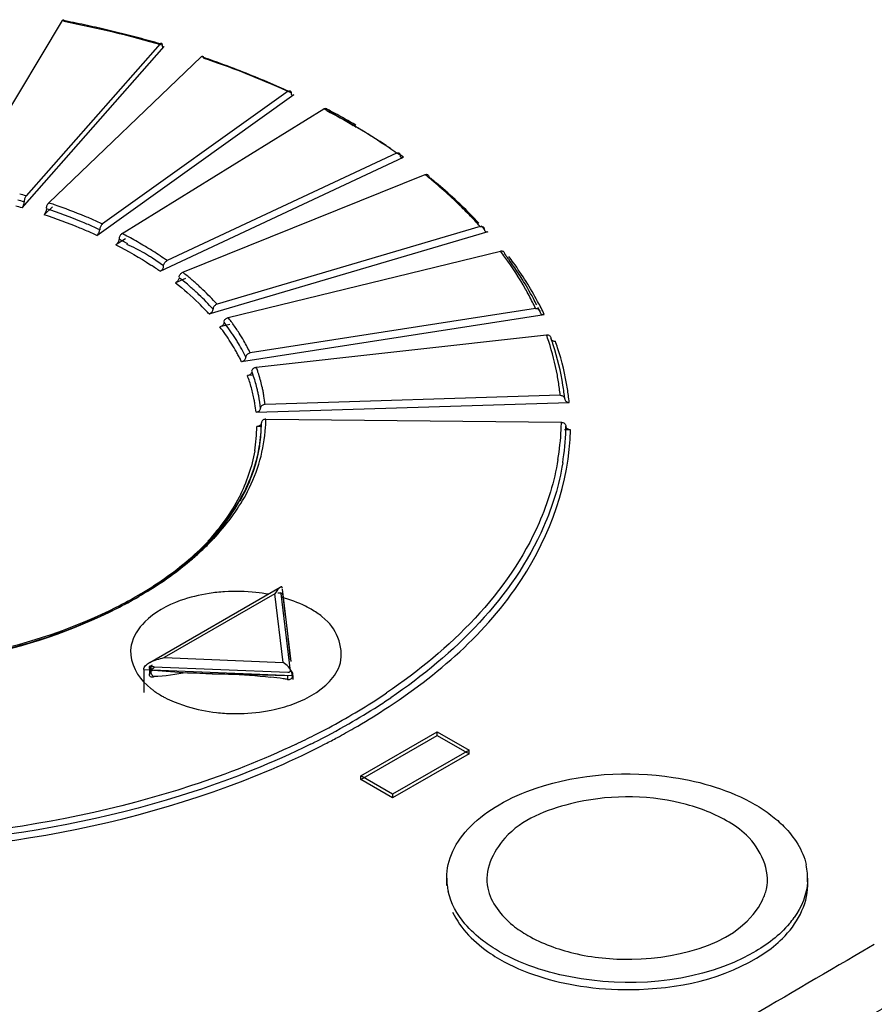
# Model space of a CAD drawing. Header units: inches. Extents: x 0 to 117, y 0 to 83.
# Tile 45 of 75: x 97.522 to 97.895, y 27.714 to 28.144. Entities that reach past the tile are written whole.
import ezdxf

# ---------------------------------------------------------------- set-up
doc = ezdxf.new("R2010")
doc.units = ezdxf.units.IN
doc.header["$LTSCALE"] = 6.4311023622
doc.header["$MEASUREMENT"] = 0
doc.layers.get('0').update_dxf_attribs({"linetype": 'CONTINUOUS'})

msp = doc.modelspace()

# ---------------------------------------------------------------- linework, layer by layer
at = {"color": 7, "linetype": 'CONTINUOUS'}
for p, q in [((97.4985225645, 28.0733930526), (97.5406094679, 28.143765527)), ((97.5230132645, 28.0619535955), (97.5849882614, 28.1323725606)), ((97.5832047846, 28.1335606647), (97.5247967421, 28.0671946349)), ((97.534636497, 28.0641452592), (97.6011461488, 28.1279279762)), ((97.5556300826, 28.049945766), (97.6416099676, 28.1113866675)), ((97.6391356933, 28.1128331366), (97.5581043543, 28.0549284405)), ((97.5666309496, 28.0507645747), (97.6546565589, 28.1051699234)), ((97.6863800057, 28.0858448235), (97.5862668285, 28.0389321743)), ((97.5832099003, 28.034285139), (97.6894369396, 28.0840627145)), ((97.593107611, 28.0338357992), (97.6988020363, 28.0764860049)), ((97.5362423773, 28.0624707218), (97.5326054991, 28.0589829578)), ((97.6045473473, 28.015656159), (97.7263789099, 28.0515948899)), ((97.7228729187, 28.0537752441), (97.6080533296, 28.0199049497)), ((97.5680685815, 28.0484385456), (97.5639429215, 28.045888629)), ((97.5666948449, 28.0475894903), (97.5652869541, 28.0483266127)), ((97.5691599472, 28.0462621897), (97.5666948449, 28.0475894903)), ((97.6129093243, 28.0140988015), (97.731653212, 28.0431298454)), ((97.5847383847, 28.0366086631), (97.5798324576, 28.0399772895)), ((97.5942231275, 28.0310713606), (97.5898800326, 28.0293188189)), ((97.7470195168, 28.0180259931), (97.6225116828, 27.9986783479)), ((97.6187098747, 27.9948730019), (97.7508213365, 28.0154021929)), ((97.6136509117, 28.0110655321), (97.6092832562, 28.0099977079)), ((97.6251706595, 27.992416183), (97.7517743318, 28.0065592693)), ((97.6234149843, 27.9890054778), (97.6213045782, 27.9887697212)), ((97.7577644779, 27.9801594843), (97.6290099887, 27.9761800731)), ((97.625078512, 27.9728439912), (97.7616959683, 27.9770664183)), ((97.6293553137, 27.9697356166), (97.7582827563, 27.96837262)), ((97.6273701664, 27.9665419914), (97.625412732, 27.9665626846)), ((97.7622219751, 27.9651163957), (97.7595878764, 27.9651442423)), ((97.6356146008, 27.8962452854), (97.5787144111, 27.8633941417)), ((97.6332890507, 27.8935711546), (97.584963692, 27.8656706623)), ((97.6368442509, 27.8635542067), (97.6332890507, 27.8935711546)), ((97.6359396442, 27.8936089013), (97.6399444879, 27.8597955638)), ((97.6403784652, 27.8639727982), (97.6366282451, 27.8956363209)), ((97.6379292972, 27.8837256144), (97.6369216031, 27.8928440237)), ((97.6563262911, 27.8813749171), (97.6538197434, 27.8835934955)), ((97.6388821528, 27.8763316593), (97.6386054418, 27.8780790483)), ((97.6391279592, 27.8745010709), (97.6388821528, 27.8763316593)), ((97.6392879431, 27.8725434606), (97.6391279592, 27.8745010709)), ((97.6400131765, 27.8662344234), (97.6394728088, 27.8706368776)), ((97.5791284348, 27.8621409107), (97.5791284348, 27.8591743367)), ((97.6388931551, 27.8591899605), (97.5804510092, 27.8615740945)), ((97.584963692, 27.8656706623), (97.6368442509, 27.8635542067)), ((97.5760770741, 27.8605399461), (97.5760770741, 27.8504687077)), ((97.5760770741, 27.8605399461), (97.6410808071, 27.8578881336)), ((97.5785518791, 27.8611473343), (97.5785518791, 27.8581613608)), ((97.5803816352, 27.8602036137), (97.5798324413, 27.860036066)), ((97.5803816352, 27.8602036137), (97.5950912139, 27.8590029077)), ((97.5950912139, 27.8590029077), (97.6388237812, 27.8578194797)), ((97.6058543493, 27.8586661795), (97.6094681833, 27.858553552)), ((97.6094681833, 27.858553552), (97.6130936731, 27.858489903)), ((97.6388237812, 27.8578194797), (97.6388237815, 27.8561962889)), ((97.6409264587, 27.8574079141), (97.6407433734, 27.859244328)), ((97.6410535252, 27.8582731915), (97.6409165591, 27.859429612)), ((97.6409264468, 27.8590306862), (97.6409264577, 27.857537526)), ((97.6410808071, 27.8578881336), (97.6410026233, 27.8582410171)), ((97.6410808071, 27.8578881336), (97.6410808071, 27.8561962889)), ((97.5759891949, 27.8550885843), (97.5791023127, 27.8522527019)), ((97.6513786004, 27.8504722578), (97.6554644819, 27.8536417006)), ((97.6464052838, 27.8476239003), (97.6513786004, 27.8504722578)), ((97.5892874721, 27.8463673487), (97.5950070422, 27.8443157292)), ((97.6410907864, 27.8453656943), (97.6464052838, 27.8476239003)), ((97.6707471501, 27.8140801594), (97.7041536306, 27.8333672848)), ((97.6707471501, 27.8124728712), (97.7041536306, 27.8317599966)), ((97.7041536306, 27.8317599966), (97.7041536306, 27.8333672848)), ((97.7041536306, 27.8333672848), (97.7180731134, 27.8253310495)), ((97.7041536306, 27.8317599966), (97.7180731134, 27.8237237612)), ((97.7180731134, 27.8253310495), (97.6846666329, 27.8060439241)), ((97.7180731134, 27.8237237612), (97.6846666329, 27.8044366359)), ((97.7180731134, 27.8237237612), (97.7180731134, 27.8253310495)), ((97.6707471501, 27.8124728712), (97.6707471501, 27.8140801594)), ((97.6846666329, 27.8060439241), (97.6707471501, 27.8140801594)), ((97.6846666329, 27.8044366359), (97.6707471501, 27.8124728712)), ((97.6846666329, 27.8060439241), (97.6846666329, 27.8044366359)), ((97.7082345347, 27.7662646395), (97.7082345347, 27.769479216)), ((97.8657148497, 27.7662646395), (97.8657148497, 27.769479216)), ((97.8947833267, 27.740450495), (97.8897618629, 27.7375475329))]:
    msp.add_line(p, q, dxfattribs=at)
for points in [[(97.5406094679, 28.143765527), (97.5407261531, 28.1439302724), (97.5408332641, 28.1440375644), (97.540930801, 28.1440874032), (97.5410210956, 28.1440778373), (97.541101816, 28.1440108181), (97.5411659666, 28.1438922), (97.5412112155, 28.1437239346), (97.5412398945, 28.1435040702), (97.5412520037, 28.1432326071)], [(97.5832048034, 28.1335606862), (97.5833624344, 28.1337112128), (97.5835077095, 28.1338079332), (97.5836406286, 28.1338508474), (97.5837642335, 28.1338403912), (97.5838754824, 28.1337761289), (97.5839652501, 28.1336567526), (97.5840304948, 28.1334818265), (97.5840742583, 28.1332517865), (97.5840965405, 28.1329666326)], [(97.5840965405, 28.1329666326), (97.5841154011, 28.1326910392), (97.5841561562, 28.1324666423), (97.5842188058, 28.132293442), (97.5843058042, 28.1321698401), (97.584414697, 28.1320974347), (97.5845381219, 28.1320810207), (97.5846736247, 28.1321221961), (97.5848236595, 28.1322193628), (97.5849882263, 28.1323725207)], [(97.6011461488, 28.1279279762), (97.6013305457, 28.1280744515), (97.6014998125, 28.1281649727), (97.6016539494, 28.1281995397), (97.6017966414, 28.1281758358), (97.6019242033, 28.1280961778), (97.6020255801, 28.1279675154), (97.6020970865, 28.1277921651), (97.6021424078, 28.1275678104), (97.6021615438, 28.1272944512)], [(97.6391357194, 28.1128331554), (97.639354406, 28.1129608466), (97.6395559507, 28.1130365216), (97.6397403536, 28.1130601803), (97.6399118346, 28.113031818), (97.6400661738, 28.1129514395), (97.6401907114, 28.1128190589), (97.6402812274, 28.1126346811), (97.6403419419, 28.1123983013), (97.6403728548, 28.1121099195)], [(97.6403728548, 28.1121099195), (97.6403990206, 28.1118315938), (97.6404555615, 28.1116012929), (97.6405424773, 28.1114190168), (97.6406631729, 28.1112828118), (97.6408142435, 28.1111946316), (97.6409854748, 28.1111603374), (97.641173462, 28.1111818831), (97.6413816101, 28.1112573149), (97.6416099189, 28.1113866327)], [(97.6546565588, 28.1051699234), (97.6549006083, 28.1052904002), (97.6551246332, 28.105357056), (97.6553286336, 28.1053698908), (97.6555174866, 28.1053260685), (97.655686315, 28.1052284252), (97.6558204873, 28.1050854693), (97.6559151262, 28.1049000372), (97.6559751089, 28.1046692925), (97.6560004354, 28.1043932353)], [(97.686380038, 28.0858448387), (97.6866502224, 28.0859428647), (97.6868992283, 28.0859911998), (97.6871270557, 28.0859898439), (97.6873389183, 28.0859382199), (97.6875296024, 28.085836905), (97.687683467, 28.0856876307), (97.6877952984, 28.0854909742), (97.6878703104, 28.0852463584), (97.6879085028, 28.0849537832)], [(97.6879085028, 28.0849537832), (97.6879408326, 28.084671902), (97.6880106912, 28.0844339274), (97.6881180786, 28.0842398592), (97.6882672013, 28.0840872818), (97.6884538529, 28.0839786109), (97.6886654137, 28.0839210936), (97.6888976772, 28.0839171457), (97.6891548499, 28.0839643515), (97.6894369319, 28.0840627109)], [(97.6988020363, 28.0764860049), (97.6990950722, 28.0765738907), (97.6993640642, 28.0766106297), (97.6996090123, 28.0765962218), (97.6998357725, 28.0765271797), (97.7000384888, 28.0764069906), (97.7001995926, 28.0762461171), (97.7003132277, 28.0760480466), (97.7003852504, 28.0758092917), (97.7004156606, 28.0755298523)], [(97.5230134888, 28.0619538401), (97.5231711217, 28.0621616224), (97.5233163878, 28.0623950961), (97.523449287, 28.0626542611), (97.5235728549, 28.062945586), (97.523684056, 28.0632626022), (97.5237737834, 28.0635859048), (97.5238390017, 28.0639090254), (97.5238827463, 28.0642384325), (97.5239050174, 28.064574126)], [(97.5247967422, 28.0671946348), (97.5246348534, 28.0669803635), (97.5244862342, 28.0667397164), (97.5243508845, 28.0664726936), (97.524225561, 28.0661697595), (97.5241135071, 28.0658404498), (97.5240244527, 28.0655133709), (97.5239616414, 28.0651980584), (97.5239218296, 28.0648849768), (97.5239050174, 28.064574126)], [(97.5336401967, 28.061874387), (97.5336855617, 28.0621858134), (97.5337571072, 28.0624984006), (97.5338585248, 28.0628215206), (97.5339861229, 28.0631458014), (97.5341288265, 28.063443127), (97.534282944, 28.0637041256), (97.5344521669, 28.063938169), (97.5346364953, 28.0641452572)], [(97.5336210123, 28.0615641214), (97.5336029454, 28.0612626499), (97.533559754, 28.060959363), (97.5334914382, 28.0606542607), (97.533396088, 28.0603400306), (97.5332756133, 28.0600239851), (97.5331357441, 28.0597280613), (97.5329783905, 28.0594595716), (97.5328016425, 28.0592112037), (97.5326055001, 28.0589829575)], [(97.5581043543, 28.0549284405), (97.5578797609, 28.0547376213), (97.5576735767, 28.0545185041), (97.5574858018, 28.0542710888), (97.5573119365, 28.0539863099), (97.5571564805, 28.0536732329), (97.5570329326, 28.0533590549), (97.5569457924, 28.0530528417), (97.5568905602, 28.0527455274), (97.5568672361, 28.0524371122)], [(97.5556303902, 28.0499459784), (97.5558490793, 28.050130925), (97.5560506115, 28.0503433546), (97.5562349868, 28.0505832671), (97.5564064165, 28.0508566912), (97.5565606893, 28.0511575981), (97.5566851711, 28.0514679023), (97.5567756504, 28.051781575), (97.5568363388, 28.052104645), (97.5568672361, 28.0524371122)], [(97.5666309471, 28.050764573), (97.5663933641, 28.0505891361), (97.5661744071, 28.0503854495), (97.5659740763, 28.0501535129), (97.5657877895, 28.0498874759), (97.5656201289, 28.0495931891), (97.5654848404, 28.0492882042), (97.5653865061, 28.0489783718), (97.565320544, 28.0486578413), (97.5652869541, 28.0483266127)], [(97.7228729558, 28.0537752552), (97.7231828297, 28.0538380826), (97.723468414, 28.0538539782), (97.7237297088, 28.0538229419), (97.7239726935, 28.0537437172), (97.7241913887, 28.0536175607), (97.7243678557, 28.0534482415), (97.7244961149, 28.0532370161), (97.724582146, 28.052982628), (97.7246259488, 28.0526850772)], [(97.7246259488, 28.0526850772), (97.7246630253, 28.0523989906), (97.7247431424, 28.0521519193), (97.7248663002, 28.0519438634), (97.7250373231, 28.0517718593), (97.7252513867, 28.0516388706), (97.7254940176, 28.0515537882), (97.7257603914, 28.0515195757), (97.7260553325, 28.0515332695), (97.7263788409, 28.0515948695)], [(97.5652869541, 28.0483266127), (97.5652630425, 28.0480276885), (97.5652058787, 28.0477304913), (97.5651154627, 28.047435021), (97.5649892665, 28.0471342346), (97.564829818, 28.0468351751), (97.564644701, 28.0465589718), (97.5644364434, 28.0463126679), (97.5642025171, 28.0460892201), (97.5639429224, 28.0458886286)], [(97.731653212, 28.0431298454), (97.7319824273, 28.0431799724), (97.7322846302, 28.0431820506), (97.7325598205, 28.0431360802), (97.7328145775, 28.043037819), (97.7330423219, 28.0428915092), (97.7332233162, 28.0427098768), (97.7333509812, 28.042497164), (97.7334318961, 28.0422491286), (97.7334660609, 28.0419657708)], [(97.5847383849, 28.0366086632), (97.5847655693, 28.0369055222), (97.5848305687, 28.0371978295), (97.5849333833, 28.037485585), (97.5850768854, 28.037775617), (97.5852582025, 28.0380610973), (97.5854687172, 28.0383215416), (97.5857055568, 28.0385501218), (97.5859715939, 28.038753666), (97.5862668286, 28.0389321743)], [(97.5832102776, 28.0342853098), (97.5834804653, 28.0344405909), (97.5837294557, 28.0346256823), (97.583957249, 28.0348405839), (97.5841690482, 28.0350907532), (97.5843596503, 28.0353707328), (97.5845134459, 28.0356641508), (97.584625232, 28.0359655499), (97.5847002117, 28.0362803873), (97.5847383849, 28.0366086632)], [(97.591524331, 28.0318814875), (97.5915964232, 28.0321784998), (97.5917101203, 28.0324683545), (97.5918712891, 28.0327592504), (97.5920740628, 28.0330429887), (97.5923008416, 28.0332949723), (97.5925457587, 28.0335070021), (97.5928146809, 28.0336872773), (97.593107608, 28.0338357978)], [(97.5914938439, 28.0315773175), (97.5914651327, 28.0312815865), (97.5913964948, 28.0309920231), (97.5912879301, 28.0307086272), (97.5911364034, 28.0304246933), (97.5909449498, 28.0301469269), (97.5907226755, 28.0298954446), (97.5904726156, 28.0296769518), (97.5901917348, 28.0294847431), (97.5898800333, 28.0293188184)], [(97.6045477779, 28.0156562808), (97.6048576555, 28.0157763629), (97.6051432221, 28.0159290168), (97.6054044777, 28.0161142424), (97.6056473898, 28.0163368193), (97.6058659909, 28.016591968), (97.6060423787, 28.0168653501), (97.606170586, 28.0171521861), (97.60625658, 28.0174572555), (97.6063003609, 28.0177805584)], [(97.6080533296, 28.0199049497), (97.6077350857, 28.0197807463), (97.6074429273, 28.0196227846), (97.6071768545, 28.0194310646), (97.6069304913, 28.0191978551), (97.6067102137, 28.0189308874), (97.606535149, 28.0186533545), (97.6064116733, 28.0183729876), (97.6063334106, 28.0180820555), (97.6063003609, 28.0177805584)], [(97.7470195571, 28.0180259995), (97.7473555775, 28.0180496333), (97.7476652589, 28.0180294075), (97.7479486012, 28.017965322), (97.7482120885, 28.0178553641), (97.7484492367, 28.0177015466), (97.7486405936, 28.0175099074), (97.7487796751, 28.0172824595), (97.7488729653, 28.0170171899), (97.7489204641, 28.0167140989)], [(97.7489204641, 28.0167140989), (97.748960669, 28.0164233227), (97.7490475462, 28.016166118), (97.7491810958, 28.0159424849), (97.7493665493, 28.0157488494), (97.7495986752, 28.0155887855), (97.7498617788, 28.0154730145), (97.7501506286, 28.0154051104), (97.7504704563, 28.0153814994), (97.7508212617, 28.0154021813)], [(97.6110963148, 28.0120482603), (97.6110640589, 28.0117562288), (97.6109869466, 28.0114755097), (97.6108649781, 28.0112061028), (97.6106947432, 28.0109416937), (97.6104796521, 28.0106885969), (97.6102299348, 28.0104657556), (97.6099490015, 28.010279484), (97.6096334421, 28.010123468), (97.6092832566, 28.0099977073)], [(97.611130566, 28.0123485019), (97.611211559, 28.0126362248), (97.6113392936, 28.0129114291), (97.6115203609, 28.0131815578), (97.61174817, 28.0134391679), (97.6120029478, 28.0136619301), (97.6122781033, 28.0138424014), (97.6125802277, 28.0139880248), (97.6129093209, 28.0140988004)], [(97.7517743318, 28.0065592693), (97.7521253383, 28.0065681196), (97.7524475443, 28.0065323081), (97.7527409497, 28.0064518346), (97.7530125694, 28.0063216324), (97.7532553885, 28.0061467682), (97.753448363, 28.005942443), (97.7535844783, 28.0057137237), (97.753670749, 28.0054555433), (97.7537071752, 28.0051679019)], [(97.7537436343, 28.0048801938), (97.7538299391, 28.0046219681), (97.7539660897, 28.0043932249), (97.754159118, 28.0041889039), (97.7544019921, 28.0040140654), (97.7546736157, 28.0038838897), (97.7549669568, 28.003803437), (97.7552890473, 28.003767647), (97.7556398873, 28.0037765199)], [(97.6187103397, 27.9948730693), (97.6190463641, 27.9949539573), (97.6193560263, 27.9950704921), (97.6196393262, 27.9952226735), (97.6199027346, 27.9954145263), (97.6201397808, 27.9956420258), (97.620331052, 27.995893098), (97.6204700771, 27.9961637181), (97.6205633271, 27.9964579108), (97.6206108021, 27.9967756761)], [(97.6225116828, 27.9986783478), (97.6221665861, 27.9985943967), (97.621849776, 27.9984733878), (97.6215612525, 27.9983153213), (97.6212941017, 27.9981132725), (97.6210552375, 27.997874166), (97.6208654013, 27.9976187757), (97.6207315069, 27.9973540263), (97.6206466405, 27.9970729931), (97.6206108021, 27.9967756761)], [(97.6232376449, 27.9905929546), (97.6232032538, 27.9903049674), (97.6231210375, 27.9900339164), (97.6229909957, 27.9897798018), (97.6228094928, 27.9895367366), (97.6225801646, 27.9893106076), (97.6223139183, 27.9891190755), (97.6220143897, 27.988968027), (97.6216779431, 27.9888515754), (97.6213045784, 27.9887697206)], [(97.6232741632, 27.9908889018), (97.6233605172, 27.99116647), (97.6234967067, 27.9914256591), (97.6236897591, 27.9916730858), (97.623932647, 27.9919021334), (97.6242042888, 27.9920929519), (97.6244976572, 27.9922389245), (97.6248197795, 27.992346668), (97.6251706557, 27.9924161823)], [(97.7577645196, 27.9801594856), (97.7581120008, 27.9801416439), (97.7584322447, 27.9800831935), (97.7587252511, 27.9799841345), (97.7589977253, 27.9798416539), (97.759242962, 27.9796585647), (97.7594408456, 27.979443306), (97.7595846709, 27.9791986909), (97.7596811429, 27.9789219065), (97.7597302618, 27.9786129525)], [(97.7597302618, 27.9786129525), (97.759771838, 27.9783172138), (97.7598616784, 27.9780492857), (97.7599997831, 27.9778091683), (97.7601915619, 27.9775926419), (97.760431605, 27.9774039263), (97.7607036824, 27.9772556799), (97.7610023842, 27.9771521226), (97.7613331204, 27.9770890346), (97.7616958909, 27.9770664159)], [(97.6250789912, 27.9728440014), (97.6254264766, 27.9728834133), (97.6257467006, 27.9729617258), (97.6260396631, 27.973078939), (97.6263120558, 27.9732382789), (97.6265571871, 27.9734365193), (97.626754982, 27.9736639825), (97.6268987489, 27.9739174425), (97.6269951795, 27.9742001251), (97.6270442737, 27.9745120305)], [(97.6290099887, 27.976180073), (97.6286531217, 27.9761387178), (97.628325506, 27.9760568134), (97.6280271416, 27.9759343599), (97.6277508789, 27.975765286), (97.6275038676, 27.9755556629), (97.6273075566, 27.9753237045), (97.6271690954, 27.9750754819), (97.6270813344, 27.9748049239), (97.6270442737, 27.9745120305)], [(97.6293534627, 27.9697356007), (97.6290058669, 27.9697104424), (97.6286855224, 27.9696452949), (97.6283924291, 27.9695401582), (97.6281198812, 27.9693920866), (97.6278745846, 27.9692040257), (97.6276766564, 27.968984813), (97.6275328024, 27.968737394), (97.6274363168, 27.9684588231), (97.6273871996, 27.9681491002)], [(97.6273871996, 27.9681491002), (97.6273522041, 27.9678653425), (97.627268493, 27.9676043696), (97.6271360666, 27.9673661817), (97.626951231, 27.967145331), (97.6267176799, 27.9669472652), (97.6264464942, 27.9667883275), (97.6261413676, 27.9666739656), (97.6257986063, 27.9665987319), (97.6254182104, 27.9665626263)], [(97.7582852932, 27.968372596), (97.7586427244, 27.968338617), (97.7589708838, 27.9682634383), (97.7592697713, 27.9681470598), (97.7595465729, 27.9679835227), (97.7597941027, 27.9677787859), (97.759990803, 27.9675507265), (97.760129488, 27.9673053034), (97.7602173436, 27.9670365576), (97.7602543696, 27.9667444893)], [(97.7622219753, 27.9651164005), (97.7618583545, 27.9651543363), (97.7615269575, 27.9652313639), (97.7612277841, 27.9653474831), (97.7609554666, 27.965507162), (97.7607153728, 27.9657059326), (97.7605236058, 27.9659303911), (97.7603855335, 27.9661760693), (97.7602957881, 27.9664474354), (97.7602543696, 27.9667444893)], [(97.6369216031, 27.8928440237), (97.6368887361, 27.892987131), (97.6368247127, 27.8931266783), (97.6367305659, 27.8932604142), (97.636630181, 27.8933658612), (97.636511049, 27.8934645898), (97.6362848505, 27.8936058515), (97.6358765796, 27.8937715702), (97.6352866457, 27.8938870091), (97.634540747, 27.8938772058)], [(97.6369216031, 27.8928440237), (97.6369060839, 27.8929857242), (97.6368600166, 27.8931217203), (97.6367848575, 27.8932477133), (97.6366847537, 27.8933340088), (97.6365593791, 27.893406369), (97.6364127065, 27.8935281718), (97.6362288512, 27.8936960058), (97.6359808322, 27.8938560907), (97.6356550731, 27.8939711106)], [(97.5786821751, 27.8619076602), (97.5787107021, 27.8617845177), (97.5787008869, 27.8616675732), (97.5786076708, 27.8615551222), (97.5785524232, 27.8613640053), (97.5786039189, 27.8610776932), (97.5788400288, 27.8607452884), (97.5793417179, 27.8604270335)], [(97.5794041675, 27.8600435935), (97.5792890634, 27.8601088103), (97.5789689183, 27.8603603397), (97.5787274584, 27.8606776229), (97.5785843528, 27.8610468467), (97.5785564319, 27.8614399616), (97.578646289, 27.8618254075), (97.57884168, 27.8621693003)], [(97.5795983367, 27.8619421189), (97.578903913, 27.8619748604), (97.5786821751, 27.8619076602)], [(97.5795983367, 27.8619421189), (97.5801004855, 27.861807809), (97.5803634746, 27.861763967), (97.5804856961, 27.861749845), (97.5805451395, 27.8617021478), (97.580535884, 27.8615013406), (97.5804163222, 27.8611830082), (97.5801792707, 27.8608698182), (97.5797980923, 27.860591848), (97.5793417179, 27.8604270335)], [(97.5804510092, 27.8615740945), (97.5801883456, 27.8616107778), (97.579969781, 27.86167163), (97.5797953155, 27.8617566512), (97.5796594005, 27.8618744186), (97.5795675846, 27.8620163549), (97.579536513, 27.8621567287), (97.579571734, 27.8622869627), (97.5796676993, 27.8624156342), (97.5798244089, 27.862542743)], [(97.6397814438, 27.8609932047), (97.6392196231, 27.8616325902), (97.6386388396, 27.8622131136), (97.6380623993, 27.8627343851), (97.6374645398, 27.8631818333), (97.6368442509, 27.8635542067)], [(97.5785518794, 27.858157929), (97.578553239, 27.8582052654), (97.578633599, 27.8585370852), (97.5788305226, 27.858865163), (97.5791284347, 27.8591743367)], [(97.5803816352, 27.8571601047), (97.5798912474, 27.8571395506), (97.5794405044, 27.8572110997), (97.5790590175, 27.857366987), (97.5787712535, 27.8575973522), (97.5785986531, 27.8578849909), (97.5785518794, 27.858157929)], [(97.5798324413, 27.860036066), (97.5796749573, 27.8599788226), (97.5791801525, 27.8597453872), (97.5788972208, 27.8595033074), (97.5788935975, 27.8592498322), (97.5791018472, 27.8589877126), (97.5793196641, 27.8587252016), (97.5794811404, 27.8584649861), (97.5796521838, 27.8582043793), (97.5798282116, 27.8579435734), (97.5800076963, 27.8576826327), (97.5801921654, 27.8574214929), (97.5803816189, 27.8571601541)], [(97.6399444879, 27.8597955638), (97.6399370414, 27.8596836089), (97.6398982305, 27.8595805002), (97.6398280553, 27.8594862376), (97.6397211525, 27.8593977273), (97.6395828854, 27.8593180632), (97.6394293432, 27.8592565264), (97.6392658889, 27.8592162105), (97.6390871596, 27.8591940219), (97.6388931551, 27.8591899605)], [(97.6410026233, 27.8582410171), (97.6408868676, 27.858679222), (97.6406119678, 27.8594908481), (97.6402527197, 27.8602764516), (97.6397814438, 27.8609932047)], [(97.6408857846, 27.8570338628), (97.6409167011, 27.8571547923), (97.6409264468, 27.8574073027)], [(97.6388237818, 27.8561962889), (97.6392203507, 27.8561634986), (97.6395983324, 27.8561850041), (97.6399441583, 27.8562559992), (97.6402442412, 27.8563694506), (97.6404942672, 27.8565192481), (97.6406944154, 27.8567032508), (97.6408380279, 27.8569177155), (97.6408857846, 27.8570338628)]]:
    msp.add_lwpolyline(points, dxfattribs=at)
for centre, radius, start, end in [((97.4479103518, 27.6604124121), 0.4921619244, 77.9934786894, 79.1434427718), ((97.4523393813, 27.6776224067), 0.4740235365, 73.8618160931, 79.1889905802), ((97.4497170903, 27.6689712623), 0.4834144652, 77.4100932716, 77.9919113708), ((97.4530461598, 27.6835253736), 0.4684846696, 75.0420739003, 77.4194668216), ((97.4576529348, 27.700995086), 0.4504178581, 73.8146669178, 75.0346419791), ((97.4687317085, 27.7366595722), 0.4130672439, 70.6566349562, 71.302970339), ((97.4691317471, 27.7342463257), 0.4149503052, 70.6543720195, 71.3012626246), ((97.4711595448, 27.7435745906), 0.4057384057, 70.0028263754, 70.6566821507), ((97.4805545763, 27.7654056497), 0.3817665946, 65.2519870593, 70.7227856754), ((97.4737531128, 27.7507004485), 0.3981552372, 69.3407114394, 70.0028758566), ((97.4817447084, 27.7714068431), 0.3759608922, 65.9259634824, 69.3669652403), ((97.4904043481, 27.7911967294), 0.3543599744, 65.1831998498, 65.8990893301), ((97.5121935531, 27.8344467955), 0.3059194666, 59.0872394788, 62.2452466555), ((97.5059664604, 27.8212913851), 0.3210074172, 61.9336100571, 62.2213853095), ((97.5076600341, 27.8244632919), 0.3174117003, 61.4500443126, 61.9339801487), ((97.513165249, 27.8344785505), 0.3059832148, 59.4804639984, 61.4592653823), ((97.6326401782, 28.0438227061), 0.0643498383, 55.849278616, 57.248619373), ((97.5193251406, 27.843432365), 0.2945724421, 58.9742593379, 59.4717717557), ((97.5270083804, 27.8591735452), 0.2770942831, 55.7150712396, 59.0887815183), ((97.5261839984, 27.8546857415), 0.2813938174, 56.4253732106, 58.9900090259), ((97.533235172, 27.8654444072), 0.2685306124, 55.88020455, 56.4093736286), ((97.5364187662, 27.8731899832), 0.2602123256, 54.8090410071, 55.6885861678), ((97.5383422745, 27.8728944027), 0.2594980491, 54.8045482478, 55.1935940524), ((97.5385159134, 27.8700873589), 0.2618446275, 54.8039306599, 55.3444173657), ((97.5551294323, 27.8981837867), 0.2289836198, 50.591285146, 51.1387803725), ((97.5558574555, 27.896146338), 0.230381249, 50.7123951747, 51.1360086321), ((97.557121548, 27.9006101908), 0.2258441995, 50.176886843, 50.5909767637), ((97.5578022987, 27.8985219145), 0.2273111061, 50.1738345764, 50.7126516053), ((97.5679169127, 27.9132258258), 0.2092416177, 45.1492100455, 50.2348867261), ((97.5648193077, 27.9068187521), 0.2164451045, 47.1989495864, 50.1937420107), ((97.4509437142, 27.8109610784), 0.2666644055, 73.9216730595, 74.5550885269), ((97.450945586, 27.8114129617), 0.2634647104, 73.9233562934, 74.5580698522), ((97.4565129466, 27.8290107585), 0.2477731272, 71.0159599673, 71.6209080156), ((97.5727385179, 27.9154687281), 0.2047177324, 46.1442010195, 47.1802524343), ((97.4507127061, 27.8110121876), 0.2611493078, 73.927394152, 74.5618813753), ((97.4601469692, 27.8398148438), 0.2336047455, 67.5418002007, 71.6679856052), ((97.4610947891, 27.8419791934), 0.2340195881, 67.5260746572, 71.0438559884), ((97.5804664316, 27.9234156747), 0.1936330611, 42.9382900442, 46.1638726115), ((97.581467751, 27.9270882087), 0.1898571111, 42.9282026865, 45.0979628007), ((97.4599080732, 27.8394741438), 0.2312337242, 67.547429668, 71.6760451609), ((97.4659362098, 27.8542042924), 0.2180951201, 66.7833541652, 67.5032533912), ((97.4662161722, 27.8546448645), 0.2203581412, 66.7786216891, 67.4976854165), ((97.4688285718, 27.8606971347), 0.2137661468, 65.3147655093, 66.7824937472), ((97.5870201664, 27.9322845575), 0.1822524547, 41.8056966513, 42.9209216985), ((97.4664827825, 27.855734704), 0.2136948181, 66.0615848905, 67.5115314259), ((97.4686290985, 27.860444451), 0.211298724, 65.3169046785, 66.787392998), ((97.469120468, 27.8617082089), 0.2071648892, 65.3175857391, 66.0579952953), ((97.479080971, 27.8818626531), 0.190244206, 61.6452677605, 62.6001234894), ((97.5889976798, 27.9314185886), 0.1819356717, 41.8001926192, 42.4245839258), ((97.4835393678, 27.8900490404), 0.1809225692, 59.3628684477, 61.6565238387), ((97.4878479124, 27.8973939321), 0.1724073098, 58.5034755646, 59.35096206), ((97.5381161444, 27.9774288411), 0.0751784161, 57.8374849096, 59.3982306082), ((97.4901488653, 27.9011489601), 0.1680033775, 57.6415138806, 58.503528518), ((97.4946766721, 27.9082162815), 0.1596101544, 54.9817972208, 57.6566535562), ((97.6049118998, 27.9471166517), 0.15900281, 35.9243993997, 37.1458388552), ((97.6053010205, 27.9448924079), 0.1607778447, 36.5357295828, 37.1406178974), ((97.5286932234, 27.9624504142), 0.0928743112, 56.5898648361, 57.8353008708), ((97.6147615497, 27.9540509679), 0.1469582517, 29.552493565, 35.9881860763), ((97.6069808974, 27.9461369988), 0.1586871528, 35.9181162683, 36.5357511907), ((97.6069813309, 27.9436469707), 0.1609325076, 35.9143670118, 37.1352366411), ((97.6094932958, 27.947950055), 0.1555888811, 34.676208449, 35.9201525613), ((97.4935230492, 27.9062085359), 0.1563569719, 55.883362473, 56.7761922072), ((97.4958073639, 27.9095799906), 0.1522845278, 54.9744036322, 55.8834372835), ((97.5079663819, 27.9263713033), 0.1371045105, 50.6242013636, 51.611161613), ((97.6144345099, 27.9513420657), 0.1495954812, 32.1303342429, 34.6845280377), ((97.507055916, 27.9249513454), 0.1360105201, 50.9041097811, 51.6240262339), ((97.5094273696, 27.9278603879), 0.1322573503, 49.6305150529, 50.9066937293), ((97.5116870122, 27.9308775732), 0.1312607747, 48.6003959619, 50.6317342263), ((97.5154181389, 27.9351350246), 0.125599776, 47.5462854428, 48.5927757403), ((97.6220703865, 27.9561010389), 0.1405980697, 28.1503068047, 32.1429782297), ((97.5121696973, 27.9310908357), 0.1280198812, 48.6022606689, 49.629139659), ((97.5145805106, 27.9338256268), 0.1243741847, 47.5553423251, 48.6022476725), ((97.5169601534, 27.936427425), 0.1208482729, 46.4882546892, 47.555395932), ((97.5178206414, 27.9377609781), 0.1220406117, 46.4793309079, 47.5463405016), ((97.5236612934, 27.9437987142), 0.1136405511, 42.044701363, 46.5184181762), ((97.6252071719, 27.9601398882), 0.1348684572, 26.7655936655, 29.4909873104), ((97.5228151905, 27.9424806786), 0.1124270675, 42.0490431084, 46.5283024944), ((97.6291190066, 27.9621323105), 0.1304784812, 25.364459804, 26.7580031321), ((97.6277816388, 27.9592158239), 0.1340928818, 26.75458137, 28.1281494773), ((97.6288334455, 27.9575017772), 0.1350323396, 26.7532461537, 28.1250793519), ((97.5219154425, 27.9410681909), 0.1113178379, 43.1756130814, 45.4152679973), ((97.5252753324, 27.9442405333), 0.1066969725, 42.0154769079, 43.1678255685), ((97.6309671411, 27.9608109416), 0.1305302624, 25.3582872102, 26.2409627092), ((97.6314546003, 27.9588231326), 0.1320969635, 25.3606489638, 26.7532467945), ((97.5362909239, 27.9541029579), 0.09462296, 36.5056448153, 37.7618641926), ((97.5372009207, 27.955491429), 0.095742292, 36.4902519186, 37.7441625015), ((97.5389361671, 27.956778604), 0.0935817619, 35.694474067, 36.4884715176), ((97.5382451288, 27.9548541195), 0.0899290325, 32.6548855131, 37.8205239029), ((97.5393598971, 27.9563568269), 0.0908152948, 33.9325374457, 36.5145293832), ((97.5420868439, 27.9590113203), 0.0897202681, 32.5993895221, 35.7104552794), ((97.5440935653, 27.9586651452), 0.0829486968, 29.891630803, 32.6183079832), ((97.5423578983, 27.9583903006), 0.0871927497, 32.5969733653, 33.9235806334), ((97.5442574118, 27.9596049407), 0.0849380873, 31.2470344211, 32.5969779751), ((97.5486926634, 27.9622264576), 0.0797863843, 25.6594644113, 31.2897316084), ((97.5463301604, 27.9617339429), 0.0846786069, 29.8717383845, 32.5942751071), ((97.5506457, 27.9641920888), 0.0797121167, 25.6349064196, 29.8845579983), ((97.6403606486, 27.9668687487), 0.1182723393, 18.1203312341, 19.6081656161), ((97.6453269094, 27.9684162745), 0.1130711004, 10.4948059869, 18.1577265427), ((97.6413446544, 27.9651513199), 0.1192755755, 18.8157824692, 19.6027550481), ((97.6422741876, 27.9654683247), 0.1182934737, 18.1135263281, 18.815654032), ((97.6428558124, 27.9636265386), 0.119717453, 18.1081513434, 19.5952110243), ((97.546723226, 27.9601912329), 0.0799083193, 28.485794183, 29.8826314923), ((97.6471847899, 27.9669691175), 0.113159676, 8.9395204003, 18.1643075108), ((97.6484648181, 27.9653571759), 0.1138483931, 8.9365018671, 18.1576840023), ((97.5483392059, 27.96106811), 0.0780697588, 27.0671955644, 28.485800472), ((97.5499171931, 27.9618744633), 0.076297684, 25.6261466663, 27.0671981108), ((97.557483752, 27.9661895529), 0.070136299, 19.0205336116, 20.3615229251), ((97.5586953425, 27.9677729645), 0.0708960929, 18.8083733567, 20.3403634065), ((97.5597432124, 27.9681312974), 0.069788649, 17.6753380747, 18.8072558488), ((97.5573740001, 27.9649976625), 0.0682072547, 15.7395217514, 20.3972363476), ((97.5596951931, 27.9669278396), 0.0678049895, 14.1360749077, 19.0397545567), ((97.5619104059, 27.968796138), 0.0675219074, 12.5223518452, 17.6961740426), ((97.6496946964, 27.96931025), 0.1086135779, 7.3021811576, 10.4507876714), ((97.5603667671, 27.9658462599), 0.0650965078, 10.9278654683, 15.7351667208), ((97.5616395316, 27.9674389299), 0.0657947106, 12.5174906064, 14.1179996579), ((97.5637437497, 27.9692248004), 0.0656392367, 10.8911023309, 12.50405719), ((97.6507970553, 27.9694572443), 0.1075014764, 5.7135087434, 7.2991486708), ((97.6514781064, 27.9677697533), 0.1087941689, 7.2953309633, 8.8743406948), ((97.652682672, 27.9661476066), 0.1095590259, 7.2938087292, 8.8707986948), ((97.5618033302, 27.9661393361), 0.063630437, 9.2880553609, 10.9139732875), ((97.5624268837, 27.9676138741), 0.064988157, 10.9036002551, 12.5173699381), ((97.5636585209, 27.9678405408), 0.0637358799, 6.0083847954, 10.9129478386), ((97.5643954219, 27.9693505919), 0.0649755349, 9.2676009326, 10.8907523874), ((97.5651493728, 27.9694703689), 0.0642121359, 5.9979438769, 9.2704625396), ((97.6524179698, 27.9678871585), 0.1078469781, 5.7077199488, 7.2944743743), ((97.6533956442, 27.966239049), 0.1088402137, 5.709198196, 7.293711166), ((97.5628058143, 27.9662884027), 0.0626168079, 6.0095225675, 9.2884255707), ((97.5617512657, 27.970386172), 0.0676071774, 356.4824230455, 359.448537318), ((97.5589509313, 27.9671553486), 0.0664644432, 350.3235620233, 359.4890862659), ((97.5658008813, 27.9679768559), 0.0615865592, 350.2105698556, 0.1602441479), ((97.5633327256, 27.9680376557), 0.0640558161, 350.5851114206, 358.5358357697), ((97.5646244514, 27.9679777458), 0.0627629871, 350.7668305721, 0.1597552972), ((97.5670523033, 27.9679767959), 0.0603351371, 358.5178016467, 0.1601277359), ((97.6454571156, 27.9706775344), 0.112849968, 350.5163658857, 357.1966042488), ((97.6460853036, 27.9706282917), 0.1122201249, 357.2060291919, 358.8482531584), ((97.6526196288, 27.9680728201), 0.1076439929, 350.6729327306, 358.4375281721), ((97.6547026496, 27.9679621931), 0.1055587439, 358.4667237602, 359.3390331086), ((97.5626540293, 27.9685710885), 0.0647797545, 343.8254111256, 350.214972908), ((97.5602944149, 27.9685363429), 0.0671347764, 344.4264036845, 350.5894163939), ((97.5557521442, 27.9708438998), 0.0720500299, 333.0415454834, 341.1948509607), ((97.5599894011, 27.969314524), 0.0675460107, 341.26428449, 343.8493863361), ((97.5577408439, 27.9692208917), 0.0697783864, 341.9520321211, 344.447880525), ((97.5241771, 27.9950020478), 0.1130235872, 314.3167874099, 317.4757051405), ((97.5188998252, 28.0003615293), 0.1205450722, 312.6137664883, 314.3317878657), ((97.5140044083, 28.0057114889), 0.1277967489, 310.0380653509, 312.6050242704), ((97.4812446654, 28.051493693), 0.1835521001, 296.8111158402, 300.3206825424), ((97.4808611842, 28.0537426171), 0.186264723, 296.5880314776, 300.3897368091), ((97.4810874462, 28.0501349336), 0.1830300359, 297.0365144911, 300.4646132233), ((97.4870567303, 28.0414005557), 0.1719054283, 300.3467997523, 301.4274563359), ((97.6163054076, 27.8174477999), 0.0771364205, 93.686581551, 98.6865785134), ((97.6164600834, 27.8151976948), 0.0793918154, 83.799284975, 93.6935654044), ((97.6169780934, 27.8198476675), 0.0747130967, 79.566692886, 83.8090455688), ((97.6266533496, 27.8478026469), 0.0449876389, 60.0398119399, 63.5262084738), ((97.8048695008, 27.9050547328), 0.1684381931, 188.6308077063, 189.2157089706), ((97.5551602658, 27.8590459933), 0.0851055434, 7.8276823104, 8.6394500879), ((97.2863928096, 27.8266453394), 0.3558295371, 6.1180856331, 6.3878714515), ((97.605397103, 27.6325826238), 0.2260998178, 81.9745665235, 83.3896465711), ((97.6087584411, 27.6569035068), 0.2015478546, 81.4210415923, 81.955495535), ((97.6010617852, 27.8798201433), 0.035244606, 231.4601282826, 233.8938027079), ((97.6024208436, 27.8816852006), 0.0375523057, 233.8953729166, 236.4880541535), ((97.6039936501, 27.884074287), 0.0404126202, 236.4989432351, 240.0239385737), ((97.6057185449, 27.8870522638), 0.0438540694, 240.0157700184, 242.18832145), ((97.530263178, 28.0749485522), 0.2710891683, 302.7282591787, 304.0495094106), ((97.6086281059, 27.8926904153), 0.0501984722, 242.2535053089, 247.3386700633), ((97.5162369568, 28.097361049), 0.2975270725, 297.5479832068, 302.6670290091), ((97.5216981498, 28.0883904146), 0.2898134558, 299.7706525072, 302.7068525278), ((97.5309965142, 28.0737712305), 0.2724879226, 302.7226796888, 304.1098623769), ((97.6164390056, 27.9204753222), 0.0792171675, 263.8022702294, 268.804522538), ((97.6164916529, 27.9195975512), 0.0783407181, 268.7526326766, 278.6444918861), ((97.6170945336, 27.9152055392), 0.0739080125, 278.6941849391, 281.4074869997), ((97.523630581, 28.0851983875), 0.288865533, 299.920120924, 303.0173775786), ((97.5079833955, 28.1124437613), 0.3175020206, 296.6196225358, 299.7637022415), ((97.4981442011, 28.1316163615), 0.3362675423, 295.4459577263, 296.9171934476), ((97.5032525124, 28.12149889), 0.324933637, 296.9216576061, 297.6094832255), ((97.5127526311, 28.1039109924), 0.3105100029, 298.42112161, 299.9375497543), ((97.4999271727, 28.1281776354), 0.3351778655, 296.3636573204, 296.6456854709), ((97.5065963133, 28.1152496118), 0.3234121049, 297.3701811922, 298.4242605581), ((97.8396300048, 27.7694926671), 0.0260840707, 356.4131063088, 12.7924339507), ((97.7343004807, 27.7694681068), 0.0260651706, 179.9756942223, 186.9217955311), ((97.7352818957, 27.7695761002), 0.0270529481, 186.9354211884, 192.7353680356), ((97.8271465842, 27.7754799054), 0.0401063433, 319.8191697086, 324.5830745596), ((97.7658026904, 27.7939572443), 0.0690738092, 236.1541309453, 240.0301079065), ((100.5231373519, 23.2178204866), 5.2049709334, 120.0562459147, 120.4677095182)]:
    msp.add_arc(centre, radius, start, end, dxfattribs=at)
for points in [[(97.6560004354, 28.1043932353), (97.659876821, 28.1023509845), (97.6637689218, 28.1003140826), (97.6674531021, 28.0979425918)], [(97.5639429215, 28.045888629), (97.5691663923, 28.0431830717), (97.5742718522, 28.0402301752), (97.5791927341, 28.0370068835)], [(97.747921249, 28.0211557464), (97.7447880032, 28.0270182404), (97.7412185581, 28.0326622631), (97.7373196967, 28.03804603)], [(97.5898800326, 28.0293188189), (97.5934251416, 28.0265123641), (97.5968367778, 28.0235247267), (97.6000564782, 28.0203502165)], [(97.621395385, 27.9382500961), (97.6258339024, 27.9468616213), (97.6286366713, 27.9565683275), (97.6292310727, 27.9662381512)], [(97.6265748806, 27.9579561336), (97.6241620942, 27.9430677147), (97.6160458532, 27.9288634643), (97.6058887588, 27.9177135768)], [(97.6244697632, 27.9559837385), (97.6232719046, 27.9489585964), (97.6209038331, 27.9420600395), (97.6176425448, 27.9357235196)], [(97.6181759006, 27.934170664), (97.6205622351, 27.9384406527), (97.6225709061, 27.9429516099), (97.6240859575, 27.9476026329)], [(97.6176425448, 27.9357235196), (97.6140465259, 27.9287366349), (97.6093263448, 27.9222796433), (97.6040193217, 27.9164845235)], [(97.607003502, 27.9194294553), (97.6120549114, 27.9251074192), (97.6165352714, 27.9314026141), (97.6199728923, 27.9381804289)], [(97.6074744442, 27.918609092), (97.6128960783, 27.9245253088), (97.6177189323, 27.9311171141), (97.621395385, 27.9382500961)], [(97.6058887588, 27.9177135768), (97.5967253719, 27.9076545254), (97.5856099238, 27.8992781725), (97.5738847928, 27.8923735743)], [(97.5982694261, 27.9106581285), (97.6013324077, 27.9134226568), (97.6042609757, 27.9163467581), (97.607003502, 27.9194294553)], [(97.5766914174, 27.8947134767), (97.5843225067, 27.899377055), (97.5916303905, 27.9046659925), (97.5982694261, 27.9106581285)], [(97.5750886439, 27.8930698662), (97.5825027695, 27.8974238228), (97.5896343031, 27.9023352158), (97.596215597, 27.9078680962)], [(97.6046555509, 27.893699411), (97.6003702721, 27.8930434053), (97.5961153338, 27.8920215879), (97.5920359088, 27.890554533)], [(97.6467083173, 27.8880728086), (97.6433543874, 27.8897458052), (97.6397986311, 27.8910405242), (97.636183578, 27.8920300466)], [(97.5920359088, 27.890554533), (97.5863576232, 27.888512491), (97.5807577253, 27.8855456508), (97.576488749, 27.8812808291)], [(97.576488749, 27.8812808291), (97.5737071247, 27.8785019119), (97.5713892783, 27.8749137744), (97.5705954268, 27.8710628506)], [(97.6610169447, 27.8609122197), (97.6640109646, 27.8672371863), (97.6613058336, 27.8764582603), (97.6563262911, 27.8813749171)], [(97.5705954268, 27.8710628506), (97.5694607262, 27.8655584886), (97.5721122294, 27.8591573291), (97.5759891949, 27.8550885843)], [(97.5950912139, 27.8590029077), (97.590169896, 27.8587593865), (97.5853080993, 27.8572129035), (97.5803879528, 27.8574790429)], [(97.5950912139, 27.8590029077), (97.5986762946, 27.8591803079), (97.6022685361, 27.8588281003), (97.6058543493, 27.8586661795)], [(97.6130936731, 27.858489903), (97.6192187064, 27.8583797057), (97.6253399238, 27.8578868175), (97.6314249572, 27.8571793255)], [(97.6554644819, 27.8536417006), (97.6577191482, 27.8556948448), (97.6597122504, 27.8581560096), (97.6610169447, 27.8609122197)], [(97.5950070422, 27.8443157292), (97.5991976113, 27.8430433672), (97.6035329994, 27.8421953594), (97.607886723, 27.8417211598)], [(97.6317124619, 27.8427575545), (97.634892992, 27.8433998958), (97.6380416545, 27.8442561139), (97.6410907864, 27.8453656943)], [(97.6426247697, 27.8279698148), (97.6278287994, 27.8209278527), (97.6125093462, 27.814923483), (97.5969329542, 27.8098356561)], [(97.6487685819, 27.827860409), (97.6324011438, 27.8197484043), (97.6153473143, 27.8129397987), (97.597983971, 27.8072642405)], [(97.6128036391, 27.8094654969), (97.6273147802, 27.8147806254), (97.641557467, 27.8209365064), (97.6552810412, 27.8280419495)], [(97.8070481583, 27.8134365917), (97.8194101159, 27.8115565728), (97.8318232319, 27.8078763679), (97.8426521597, 27.8016244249)], [(97.810317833, 27.8022178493), (97.7947254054, 27.8059304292), (97.777766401, 27.8058298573), (97.7622341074, 27.8018732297)], [(97.7186006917, 27.7920203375), (97.7222740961, 27.7957305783), (97.7265617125, 27.7988676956), (97.7310741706, 27.8014940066)], [(97.8303363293, 27.7945139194), (97.8241442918, 27.798088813), (97.8172732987, 27.8005617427), (97.810317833, 27.8022178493)], [(97.7108841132, 27.7811613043), (97.7127386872, 27.7851960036), (97.7154764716, 27.7888647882), (97.7186006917, 27.7920203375)], [(97.8553287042, 27.7920331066), (97.8598615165, 27.7874610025), (97.8636377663, 27.781626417), (97.8650548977, 27.7753461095)], [(97.7082353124, 27.7694791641), (97.7082371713, 27.7734720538), (97.709216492, 27.7775333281), (97.7108841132, 27.7811613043)], [(97.8656629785, 27.7678607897), (97.8653155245, 27.7623129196), (97.8630491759, 27.7567701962), (97.8598315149, 27.7522373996)], [(97.7161925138, 27.7495715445), (97.7127855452, 27.7535983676), (97.710055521, 27.7584669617), (97.7088944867, 27.7636123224)], [(97.7108373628, 27.7546750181), (97.7142243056, 27.7472519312), (97.7205571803, 27.7411368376), (97.7273312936, 27.7365887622)], [(97.7242974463, 27.7419710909), (97.7213499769, 27.7442138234), (97.7185847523, 27.7467440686), (97.7161925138, 27.7495715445)], [(97.7436130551, 27.7444445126), (97.7498050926, 27.740869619), (97.7566760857, 27.7383966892), (97.7636315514, 27.7367405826)], [(97.7669012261, 27.7255218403), (97.7545392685, 27.7274018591), (97.7421261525, 27.7310820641), (97.7312972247, 27.737334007)], [(97.7312972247, 27.7341194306), (97.7420512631, 27.7279107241), (97.7543684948, 27.724239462), (97.7666410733, 27.7223470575)]]:
    msp.add_open_spline(points, degree=3, dxfattribs=at)
for points, knots in [([(97.57638707, 28.0421368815), (97.5751939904, 28.0428418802), (97.5727033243, 28.0442134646), (97.5701134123, 28.0453905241), (97.568764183, 28.0459357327)], [0, 0, 0, 0, 0.4877834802, 1, 1, 1, 1]), ([(97.6810314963, 27.8429830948), (97.7040857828, 27.8579785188), (97.7436639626, 27.8917302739), (97.7617568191, 27.9422099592), (97.7622219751, 27.9651163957)], [0, 0, 0, 0, 0.5455326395, 1, 1, 1, 1]), ([(97.7567647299, 27.9520837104), (97.7551810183, 27.9425993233), (97.7426616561, 27.9011564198), (97.7095401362, 27.8689173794), (97.6820484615, 27.8503365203)], [0, 0, 0, 0, 0.2246783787, 1, 1, 1, 1]), ([(97.7588404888, 27.9506269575), (97.757275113, 27.9410746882), (97.7446053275, 27.899401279), (97.7114343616, 27.86687933), (97.6838027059, 27.8481610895)], [0, 0, 0, 0, 0.2248237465, 1, 1, 1, 1]), ([(98.4112778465, 27.9371289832), (98.334366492, 27.9031680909), (98.0168345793, 27.7517268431), (97.7164617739, 27.5653953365), (97.4986660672, 27.4099293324)], [0, 0, 0, 0, 0.2390778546, 1, 1, 1, 1]), ([(97.6356659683, 27.8964822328), (97.6351886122, 27.8961566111), (97.6343775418, 27.8951598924), (97.6336585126, 27.8941403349), (97.6332890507, 27.8935711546)], [0, 0, 0, 0, 0.4599102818, 1, 1, 1, 1]), ([(97.636611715, 27.8958650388), (97.6365876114, 27.8961397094), (97.6364699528, 27.8968370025), (97.6358439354, 27.8966036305), (97.6356659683, 27.8964822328)], [0, 0, 0, 0, 0.5613828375, 1, 1, 1, 1]), ([(97.3102439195, 27.890469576), (97.348189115, 27.8699529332), (97.4365324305, 27.8522145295), (97.5252394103, 27.8676339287), (97.5642281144, 27.8871758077)], [0, 0, 0, 0, 0.4972603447, 1, 1, 1, 1]), ([(97.5642852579, 27.8871069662), (97.5256780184, 27.8673814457), (97.4374351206, 27.8518425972), (97.3492832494, 27.8690238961), (97.3115991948, 27.889686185)], [0, 0, 0, 0, 0.5021867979, 1, 1, 1, 1]), ([(97.3348233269, 27.8795903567), (97.3898372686, 27.8579927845), (97.4737864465, 27.8541852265), (97.547538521, 27.8793261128), (97.5640359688, 27.8876737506)], [0, 0, 0, 0, 0.761709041, 1, 1, 1, 1]), ([(97.6538197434, 27.8835934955), (97.6530934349, 27.8841723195), (97.6515639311, 27.8852926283), (97.6499558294, 27.8862962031), (97.649120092, 27.8867787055)], [0, 0, 0, 0, 0.4904213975, 1, 1, 1, 1]), ([(97.5760770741, 27.8605399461), (97.5760770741, 27.8611448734), (97.5767900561, 27.8624745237), (97.5779667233, 27.8631935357), (97.5786350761, 27.863553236)], [0, 0, 0, 0, 0.4435189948, 1, 1, 1, 1]), ([(97.5786350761, 27.863553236), (97.5796503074, 27.8640996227), (97.5817529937, 27.8648881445), (97.5839116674, 27.8654438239), (97.584963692, 27.8656706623)], [0, 0, 0, 0, 0.5172088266, 1, 1, 1, 1]), ([(97.1994376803, 27.8432133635), (97.2567962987, 27.8059807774), (97.3996784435, 27.7688504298), (97.5442180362, 27.7843440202), (97.6128036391, 27.8094654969)], [0, 0, 0, 0, 0.4835309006, 1, 1, 1, 1]), ([(97.5969329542, 27.8098356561), (97.5328373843, 27.7888996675), (97.3993938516, 27.7760098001), (97.2679806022, 27.809206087), (97.2132093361, 27.8411801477)], [0, 0, 0, 0, 0.5153118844, 1, 1, 1, 1]), ([(97.597983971, 27.8072642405), (97.533481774, 27.7861803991), (97.399257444, 27.7733206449), (97.2667813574, 27.8063549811), (97.2118021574, 27.8387774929)], [0, 0, 0, 0, 0.5153136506, 1, 1, 1, 1]), ([(97.7310741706, 27.8014940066), (97.7362045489, 27.8044799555), (97.7601096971, 27.8148035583), (97.7873095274, 27.8164384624), (97.8070481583, 27.8134365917)], [0, 0, 0, 0, 0.2291765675, 1, 1, 1, 1]), ([(97.7622341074, 27.8018732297), (97.7518095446, 27.7992177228), (97.7335014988, 27.7925434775), (97.7244974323, 27.7726169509), (97.7261254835, 27.7650931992)], [0, 0, 0, 0, 0.5828916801, 1, 1, 1, 1]), ([(97.8426521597, 27.8016244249), (97.843884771, 27.8009127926), (97.8462691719, 27.799440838), (97.8485561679, 27.7978211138), (97.8496519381, 27.7969873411)], [0, 0, 0, 0, 0.5082808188, 1, 1, 1, 1]), ([(97.8496519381, 27.7969873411), (97.8506697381, 27.796212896), (97.8526219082, 27.7946270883), (97.8544598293, 27.7929095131), (97.8553287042, 27.7920331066)], [0, 0, 0, 0, 0.5089186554, 1, 1, 1, 1]), ([(97.8477250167, 27.7646765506), (97.8496550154, 27.7727869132), (97.8432809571, 27.7861795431), (97.8334579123, 27.7927117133), (97.8303363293, 27.7945139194)], [0, 0, 0, 0, 0.6981509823, 1, 1, 1, 1]), ([(97.7261254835, 27.7650931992), (97.7275044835, 27.7587203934), (97.7337712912, 27.7507954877), (97.7413338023, 27.74576041), (97.7436130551, 27.7444445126)], [0, 0, 0, 0, 0.7124344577, 1, 1, 1, 1]), ([(97.8461074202, 27.7601136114), (97.8464577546, 27.7608523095), (97.8470789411, 27.7623474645), (97.8475401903, 27.7638998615), (97.8477250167, 27.7646765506)], [0, 0, 0, 0, 0.5059362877, 1, 1, 1, 1]), ([(97.8465594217, 27.7365487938), (97.8494639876, 27.7384918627), (97.8589258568, 27.7457703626), (97.8657086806, 27.7577176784), (97.8657143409, 27.7662563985)], [0, 0, 0, 0, 0.2904084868, 1, 1, 1, 1]), ([(97.7636315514, 27.7367405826), (97.7718988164, 27.7347721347), (97.8002459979, 27.7318167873), (97.8371422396, 27.7412100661), (97.8461074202, 27.7601136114)], [0, 0, 0, 0, 0.2888630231, 1, 1, 1, 1]), ([(97.8577883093, 27.7496032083), (97.8534492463, 27.7444566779), (97.8271889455, 27.7249350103), (97.7919445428, 27.7217132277), (97.7669012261, 27.7255218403)], [0, 0, 0, 0, 0.2099496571, 1, 1, 1, 1]), ([(97.7312972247, 27.737334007), (97.7300646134, 27.7380456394), (97.7276802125, 27.7395175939), (97.7253932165, 27.7411373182), (97.7242974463, 27.7419710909)], [0, 0, 0, 0, 0.5082808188, 1, 1, 1, 1]), ([(97.8897618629, 27.7375475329), (97.8532081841, 27.7163882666), (97.7051102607, 27.6282374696), (97.5612255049, 27.5330495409), (97.4550663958, 27.4578377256)], [0, 0, 0, 0, 0.2450766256, 1, 1, 1, 1]), ([(97.7666410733, 27.7223470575), (97.7738401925, 27.7212369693), (97.8010340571, 27.7193991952), (97.829877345, 27.7253889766), (97.8465594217, 27.7365487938)], [0, 0, 0, 0, 0.2662850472, 1, 1, 1, 1])]:
    msp.add_open_spline(points, degree=3, knots=knots, dxfattribs=at)

doc.saveas('drawing.dxf')
